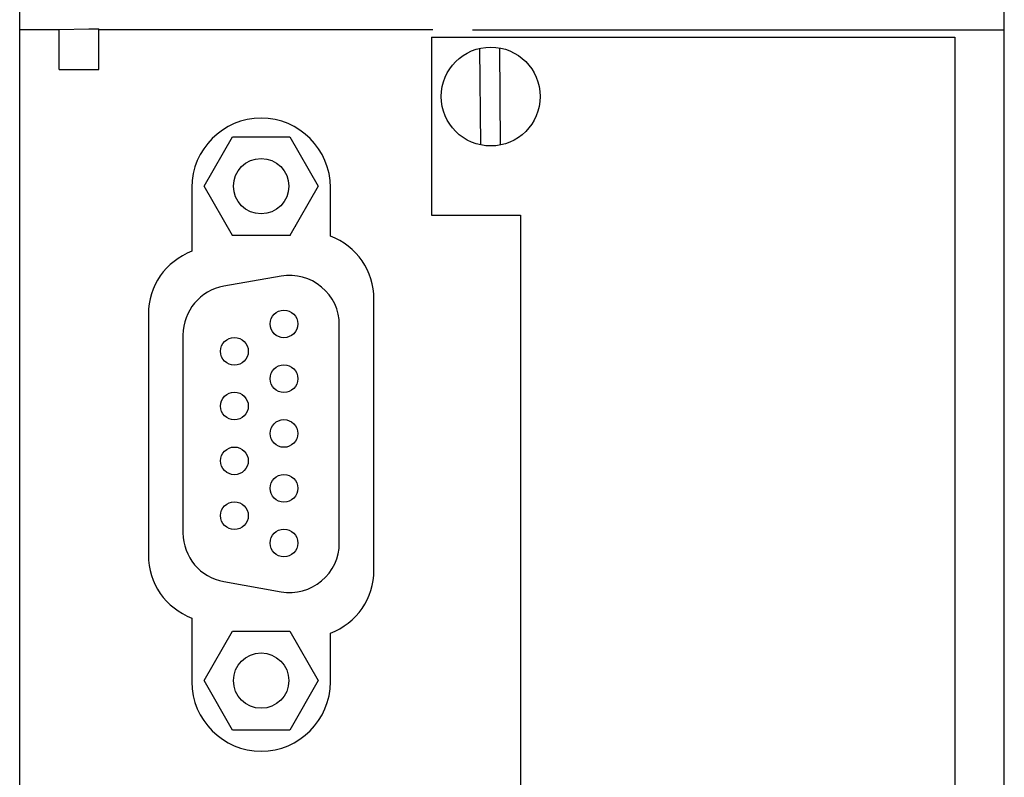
# Model space of a CAD drawing. Extents: x 0 to 841, y 0 to 594.
# Tile 13 of 65: x 120 to 170, y 402 to 441. Entities that reach past the tile are written whole.
import ezdxf

# ---------------------------------------------------------------- set-up
doc = ezdxf.new("R2010")
doc.units = 0
doc.header["$LTSCALE"] = 46.255
doc.layers.add('20000_FRONT_O', color=7, linetype='CONTINUOUS')

msp = doc.modelspace()

# ---------------------------------------------------------------- linework, layer by layer
at = {"layer": '20000_FRONT_O', "color": 7, "linetype": 'CONTINUOUS'}
for p, q in [((120.383, 279.768), (120.383, 566.768)), ((170.133, 279.768), (170.133, 566.768)), ((122.383, 440.234), (120.383, 440.234)), ((122.383, 440.251), (123.883, 440.278)), ((122.383, 438.234), (122.383, 440.251)), ((123.883, 440.278), (124.383, 440.278)), ((124.383, 438.234), (124.383, 440.278)), ((141.263, 440.234), (124.383, 440.234)), ((141.183, 439.863), (141.183, 430.863)), ((141.183, 439.863), (167.633, 439.863)), ((143.263, 440.234), (170.133, 440.234)), ((167.633, 439.863), (167.633, 385.863)), ((143.683, 434.413), (143.64, 439.303)), ((144.683, 434.413), (144.64, 439.321)), ((122.383, 438.234), (124.383, 438.234)), ((129.696, 432.332), (131.139, 434.832)), ((131.139, 434.832), (134.026, 434.832)), ((134.026, 434.832), (135.47, 432.332)), ((129.696, 432.332), (129.696, 432.328)), ((131.139, 429.832), (129.696, 432.332)), ((135.47, 432.332), (134.026, 429.832)), ((135.47, 432.332), (135.47, 432.328)), ((129.083, 432.268), (129.083, 429.039)), ((136.083, 429.799), (136.083, 432.268)), ((141.183, 430.863), (145.683, 430.863)), ((145.683, 430.863), (145.683, 394.863)), ((134.296, 430.3), (134.336, 430.306)), ((131.139, 429.832), (131.139, 429.828)), ((134.026, 429.832), (131.139, 429.832)), ((134.026, 429.832), (134.026, 429.828)), ((133.599, 427.78), (130.699, 427.268)), ((138.283, 412.918), (138.283, 426.618)), ((126.883, 425.858), (126.883, 413.678)), ((136.533, 414.29), (136.533, 425.318)), ((128.633, 424.806), (128.633, 414.801)), ((130.699, 412.339), (133.599, 411.828)), ((129.083, 410.497), (129.083, 407.268)), ((129.696, 407.332), (131.139, 409.832)), ((131.139, 409.832), (134.026, 409.832)), ((134.026, 409.832), (135.47, 407.332)), ((136.083, 407.268), (136.083, 409.737)), ((129.696, 407.332), (129.696, 407.328)), ((131.139, 404.832), (129.696, 407.332)), ((135.47, 407.332), (134.026, 404.832)), ((135.47, 407.332), (135.47, 407.328)), ((131.139, 404.832), (131.139, 404.828)), ((134.026, 404.832), (131.139, 404.832)), ((134.026, 404.832), (134.026, 404.828))]:
    msp.add_line(p, q, dxfattribs=at)
for centre, radius in [((144.183, 436.863), 2.5), ((132.583, 432.332), 1.4), ((133.733, 425.368), 0.7), ((131.233, 423.983), 0.7), ((133.733, 422.598), 0.7), ((131.233, 421.213), 0.7), ((133.733, 419.828), 0.7), ((131.233, 418.443), 0.7), ((133.733, 417.058), 0.7), ((131.233, 415.673), 0.7), ((133.733, 414.288), 0.7), ((132.583, 407.332), 1.4)]:
    msp.add_circle(centre, radius, dxfattribs=at)
for centre, radius, start, end in [((132.583, 432.268), 3.5, 0, 180), ((134.883, 426.618), 3.4, 0, 69.3327), ((130.283, 425.858), 3.4, 110.6673, 180), ((134.033, 425.318), 2.5, 0, 100), ((131.133, 424.806), 2.5, 100, 180), ((131.133, 414.801), 2.5, 180, 260), ((134.033, 414.29), 2.5, 260, 360), ((130.283, 413.678), 3.4, 180, 249.3327), ((134.883, 412.918), 3.4, 290.6673, 360), ((132.583, 407.268), 3.5, 180, 360)]:
    msp.add_arc(centre, radius, start, end, dxfattribs=at)

doc.saveas('drawing.dxf')
